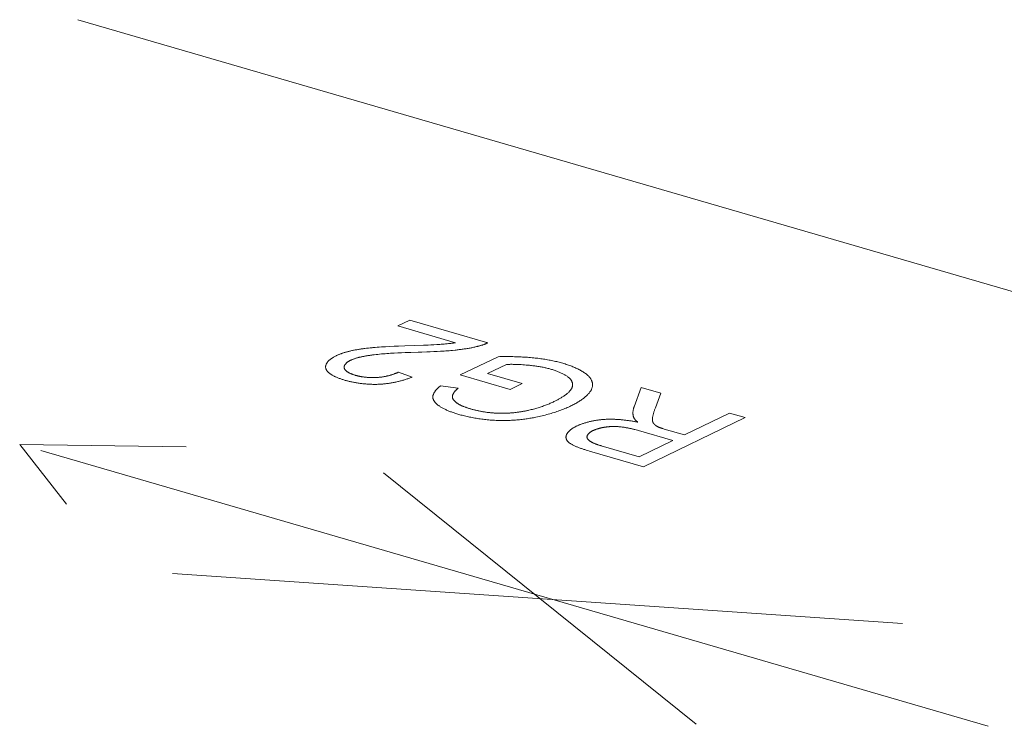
# Model space of a CAD drawing. Header units: millimetres. Extents: x 3925 to 5043, y -86 to 778.
# Tile 72 of 113: x 4735 to 4743, y 128 to 133. Entities that reach past the tile are written whole.
import ezdxf

# ---------------------------------------------------------------- set-up
doc = ezdxf.new("R2010")
doc.units = ezdxf.units.MM
doc.header["$LTSCALE"] = 46.255
doc.layers.add('H30K-TOP-COVDXF_CONTINUOUS_LINE', color=7, linetype='CONTINUOUS')

msp = doc.modelspace()

# ---------------------------------------------------------------- linework, layer by layer
at = {"layer": 'H30K-TOP-COVDXF_CONTINUOUS_LINE', "color": 7, "linetype": 'Continuous', "lineweight": 0}
for p, q in [((4747.1028, 129.7089), (4735.7614, 133.0076)), ((4738.1381, 130.735), (4738.2274, 130.7781)), ((4738.5675, 130.6101), (4738.1381, 130.735)), ((4738.2274, 130.7781), (4738.8063, 130.6097)), ((4738.0162, 130.5784), (4738.0476, 130.5804)), ((4738.0476, 130.5804), (4738.0791, 130.5822)), ((4738.0791, 130.5822), (4738.1106, 130.5838)), ((4738.1106, 130.5838), (4738.1421, 130.5852)), ((4738.1421, 130.5852), (4738.1894, 130.5871)), ((4738.1894, 130.5871), (4738.2634, 130.5897)), ((4738.2634, 130.5897), (4738.3293, 130.5918)), ((4738.3293, 130.5918), (4738.3622, 130.593)), ((4738.3622, 130.593), (4738.3842, 130.5939)), ((4738.3842, 130.5939), (4738.4061, 130.5949)), ((4738.4061, 130.5949), (4738.428, 130.5961)), ((4738.4717, 130.5991), (4738.4825, 130.5999)), ((4738.4825, 130.5999), (4738.4933, 130.6009)), ((4738.4933, 130.6009), (4738.5041, 130.6019)), ((4738.5041, 130.6019), (4738.5148, 130.6031)), ((4737.893, 130.5671), (4737.9064, 130.5687)), ((4737.9064, 130.5687), (4737.9199, 130.5701)), ((4737.9199, 130.5701), (4737.9333, 130.5715)), ((4738.1113, 130.533), (4738.084, 130.5314)), ((4738.1386, 130.5344), (4738.1113, 130.533)), ((4738.166, 130.5356), (4738.1386, 130.5344)), ((4738.1933, 130.5367), (4738.166, 130.5356)), ((4738.2344, 130.538), (4738.1933, 130.5367)), ((4738.3537, 130.5417), (4738.3154, 130.5405)), ((4738.3793, 130.5427), (4738.3537, 130.5417)), ((4738.4049, 130.5438), (4738.3793, 130.5427)), ((4738.4305, 130.545), (4738.4049, 130.5438)), ((4738.4561, 130.5465), (4738.4305, 130.545)), ((4738.4816, 130.5481), (4738.4561, 130.5465)), ((4738.6017, 130.371), (4738.8823, 130.5062)), ((4738.9452, 130.4488), (4738.8044, 130.381)), ((4739.0544, 130.4471), (4739.0424, 130.4478)), ((4739.0663, 130.4463), (4739.0544, 130.4471)), ((4739.0781, 130.4454), (4739.0663, 130.4463)), ((4739.0899, 130.4445), (4739.0781, 130.4454)), ((4739.1015, 130.4434), (4739.0899, 130.4445)), ((4738.1443, 130.3919), (4738.2451, 130.3551)), ((4738.9731, 130.2633), (4738.6017, 130.371)), ((4738.8044, 130.381), (4739.0618, 130.3061)), ((4738.4559, 130.2906), (4738.5852, 130.2722)), ((4739.0618, 130.3061), (4738.9731, 130.2633)), ((4739.8927, 130.1346), (4739.946, 130.2781)), ((4739.946, 130.2781), (4740.0918, 130.2357)), ((4740.0918, 130.2357), (4740.0504, 130.1262)), ((4740.266, 129.9255), (4740.6019, 130.0874)), ((4740.6019, 130.0874), (4740.7178, 130.0537)), ((4740.7178, 130.0537), (4739.9615, 129.6893)), ((4739.9077, 129.9626), (4739.8984, 129.9651)), ((4739.9168, 129.9601), (4739.9077, 129.9626)), ((4739.9259, 129.9575), (4739.9168, 129.9601)), ((4740.1793, 129.8838), (4739.9259, 129.9575)), ((4740.111, 129.9707), (4740.1162, 129.9691)), ((4740.1162, 129.9691), (4740.266, 129.9255)), ((4735.3303, 129.8545), (4736.5657, 129.8379)), ((4735.6786, 129.4105), (4735.3303, 129.8545)), ((4739.9291, 129.7632), (4740.1793, 129.8838)), ((4742.5217, 127.7628), (4735.4862, 129.8092)), ((4739.5494, 129.8092), (4739.5375, 129.8128)), ((4739.5613, 129.8057), (4739.5494, 129.8092)), ((4739.9615, 129.6893), (4739.5613, 129.8057)), ((4740.3523, 127.7794), (4738.0318, 129.6446)), ((4736.4645, 128.8963), (4741.8863, 128.5256))]:
    msp.add_line(p, q, dxfattribs=at)
for points in [[(4738.428, 130.5961), (4738.439, 130.5968), (4738.4499, 130.5975), (4738.4608, 130.5982), (4738.4717, 130.5991)], [(4738.5148, 130.6031), (4738.5201, 130.6037), (4738.5254, 130.6043), (4738.5308, 130.6049), (4738.5361, 130.6056), (4738.5413, 130.6063), (4738.5466, 130.607), (4738.5519, 130.6078), (4738.5571, 130.6085), (4738.5623, 130.6093), (4738.5675, 130.6101)], [(4738.7292, 130.5823), (4738.7225, 130.5807), (4738.7159, 130.5791), (4738.7091, 130.5776), (4738.7023, 130.5761), (4738.6954, 130.5746), (4738.6885, 130.5732), (4738.6815, 130.5719), (4738.6745, 130.5705), (4738.6674, 130.5692), (4738.6603, 130.568), (4738.6531, 130.5668), (4738.6459, 130.5656), (4738.6387, 130.5645), (4738.6314, 130.5634), (4738.6241, 130.5623), (4738.6168, 130.5613), (4738.6095, 130.5603), (4738.6021, 130.5594), (4738.5947, 130.5585), (4738.5873, 130.5576), (4738.5799, 130.5567), (4738.5725, 130.5559), (4738.5651, 130.5552)], [(4738.8063, 130.6097), (4738.8035, 130.6083), (4738.8006, 130.6069), (4738.7977, 130.6056), (4738.7948, 130.6042), (4738.7918, 130.6029), (4738.7887, 130.6016), (4738.7855, 130.6003), (4738.7824, 130.599), (4738.7791, 130.5977), (4738.7758, 130.5965), (4738.7725, 130.5953), (4738.7691, 130.5941), (4738.7657, 130.5929), (4738.7622, 130.5917), (4738.7587, 130.5906), (4738.7551, 130.5895), (4738.7515, 130.5884), (4738.7479, 130.5873), (4738.7442, 130.5862), (4738.7405, 130.5852), (4738.7368, 130.5842), (4738.733, 130.5832), (4738.7292, 130.5823)], [(4737.6031, 130.4195), (4737.6025, 130.4222), (4737.602, 130.4249), (4737.6018, 130.4276), (4737.6017, 130.4304), (4737.6019, 130.4331), (4737.6022, 130.4359), (4737.6026, 130.4387), (4737.6033, 130.4415), (4737.6041, 130.4443), (4737.6051, 130.4471), (4737.6062, 130.4499), (4737.6076, 130.4527), (4737.6091, 130.4555), (4737.6107, 130.4583), (4737.6125, 130.4611), (4737.6145, 130.4639), (4737.6166, 130.4667), (4737.6189, 130.4695), (4737.6213, 130.4723), (4737.6239, 130.475), (4737.6266, 130.4777), (4737.6295, 130.4804), (4737.6325, 130.4831), (4737.6356, 130.4858), (4737.6389, 130.4884), (4737.6423, 130.491), (4737.6459, 130.4936), (4737.6496, 130.4962), (4737.6534, 130.4987), (4737.6574, 130.5012), (4737.6615, 130.5036), (4737.6657, 130.506), (4737.67, 130.5083), (4737.6745, 130.5106), (4737.6791, 130.5129)], [(4737.6791, 130.5129), (4737.6829, 130.5147), (4737.6869, 130.5165), (4737.6909, 130.5183), (4737.695, 130.5201), (4737.6991, 130.5218), (4737.7034, 130.5235), (4737.7077, 130.5252), (4737.712, 130.5269), (4737.7165, 130.5285), (4737.721, 130.5301), (4737.7256, 130.5317), (4737.7302, 130.5332), (4737.7349, 130.5348), (4737.7397, 130.5363), (4737.7445, 130.5378), (4737.7494, 130.5392), (4737.7543, 130.5406), (4737.7592, 130.542), (4737.7642, 130.5434), (4737.7693, 130.5447), (4737.7744, 130.546), (4737.7795, 130.5473), (4737.7847, 130.5485), (4737.7899, 130.5497)], [(4737.9345, 130.5171), (4737.9295, 130.5163), (4737.9245, 130.5156), (4737.9196, 130.5149), (4737.9146, 130.5141), (4737.9096, 130.5133), (4737.9047, 130.5124), (4737.8997, 130.5116), (4737.8948, 130.5107), (4737.8899, 130.5098), (4737.885, 130.5089), (4737.8802, 130.5079), (4737.8754, 130.5069), (4737.8706, 130.5059), (4737.8659, 130.5049), (4737.8612, 130.5038), (4737.8565, 130.5027), (4737.8519, 130.5016), (4737.8474, 130.5004), (4737.8429, 130.4993), (4737.8385, 130.4981), (4737.8341, 130.4968), (4737.8298, 130.4956), (4737.8256, 130.4943), (4737.8214, 130.493), (4737.8173, 130.4916), (4737.8133, 130.4903), (4737.8094, 130.4889), (4737.8055, 130.4874), (4737.8017, 130.486), (4737.7981, 130.4845), (4737.7945, 130.4829), (4737.791, 130.4814), (4737.7876, 130.4798)], [(4737.7899, 130.5497), (4737.796, 130.5511), (4737.8022, 130.5524), (4737.8084, 130.5537), (4737.8147, 130.5549), (4737.821, 130.5561), (4737.8274, 130.5573), (4737.8338, 130.5584), (4737.8402, 130.5595), (4737.8467, 130.5606), (4737.8532, 130.5616), (4737.8598, 130.5626), (4737.8664, 130.5635), (4737.873, 130.5645), (4737.8797, 130.5654), (4737.8863, 130.5662), (4737.893, 130.5671)], [(4737.9333, 130.5715), (4737.9468, 130.5728), (4737.9536, 130.5734)], [(4737.9494, 130.5191), (4737.9445, 130.5184), (4737.9345, 130.5171)], [(4738.084, 130.5314), (4738.0704, 130.5305), (4738.0568, 130.5296), (4738.0433, 130.5285), (4738.0298, 130.5274), (4738.0163, 130.5263), (4738.0028, 130.525), (4737.9894, 130.5237), (4737.9761, 130.5222), (4737.9627, 130.5207), (4737.9494, 130.5191)], [(4737.9536, 130.5734), (4737.9692, 130.5748), (4737.9848, 130.5761), (4738.0005, 130.5773), (4738.0162, 130.5784)], [(4738.3154, 130.5405), (4738.289, 130.5397), (4738.2344, 130.538)], [(4738.5651, 130.5552), (4738.545, 130.5532), (4738.5324, 130.5521), (4738.5197, 130.551), (4738.507, 130.55), (4738.4943, 130.549), (4738.4816, 130.5481)], [(4738.8823, 130.5062), (4738.8945, 130.5065), (4738.9068, 130.5067), (4738.919, 130.5068), (4738.9313, 130.5069), (4738.9435, 130.507), (4738.9557, 130.507), (4738.968, 130.5069), (4738.9802, 130.5067), (4738.9924, 130.5065), (4739.0045, 130.5062), (4739.0166, 130.5059), (4739.0287, 130.5055), (4739.0408, 130.505), (4739.0528, 130.5045), (4739.0648, 130.5039), (4739.0767, 130.5032), (4739.0886, 130.5024), (4739.1004, 130.5016), (4739.1121, 130.5007), (4739.1238, 130.4998), (4739.1354, 130.4987), (4739.147, 130.4976)], [(4737.7876, 130.4798), (4737.7848, 130.4784), (4737.782, 130.477), (4737.7793, 130.4755), (4737.7767, 130.474), (4737.7741, 130.4725), (4737.7717, 130.4709), (4737.7693, 130.4694), (4737.767, 130.4678), (4737.7648, 130.4662), (4737.7626, 130.4646), (4737.7606, 130.4629), (4737.7586, 130.4613), (4737.7568, 130.4596), (4737.755, 130.4579), (4737.7533, 130.4562), (4737.7517, 130.4545), (4737.7502, 130.4528), (4737.7488, 130.451), (4737.7474, 130.4493), (4737.7462, 130.4476), (4737.7451, 130.4458), (4737.744, 130.4441), (4737.7431, 130.4423), (4737.7423, 130.4406), (4737.7416, 130.4388), (4737.7409, 130.4371), (4737.7404, 130.4353), (4737.74, 130.4336), (4737.7397, 130.4318), (4737.7395, 130.4301), (4737.7394, 130.4284), (4737.7394, 130.4267), (4737.7396, 130.425), (4737.7398, 130.4233), (4737.7401, 130.4216)], [(4739.0424, 130.4478), (4739.0364, 130.4482), (4739.0304, 130.4484), (4739.0244, 130.4487), (4739.0183, 130.4489), (4739.0123, 130.4491), (4739.0062, 130.4493), (4739.0001, 130.4494), (4738.9941, 130.4495), (4738.988, 130.4496), (4738.9819, 130.4496), (4738.9758, 130.4496), (4738.9697, 130.4495), (4738.9635, 130.4494), (4738.9574, 130.4493), (4738.9513, 130.4491), (4738.9452, 130.4488)], [(4739.2792, 130.4123), (4739.2726, 130.4142), (4739.266, 130.416), (4739.2592, 130.4178), (4739.2523, 130.4195), (4739.2454, 130.4212), (4739.2383, 130.4228), (4739.2311, 130.4244), (4739.2239, 130.4259), (4739.2166, 130.4274), (4739.2092, 130.4289), (4739.2017, 130.4302), (4739.1942, 130.4316), (4739.1866, 130.4329), (4739.1789, 130.4341), (4739.1711, 130.4353), (4739.1633, 130.4364), (4739.1555, 130.4375), (4739.1476, 130.4386), (4739.1396, 130.4395), (4739.1316, 130.4405), (4739.1236, 130.4413), (4739.1155, 130.4422), (4739.1015, 130.4434)], [(4739.147, 130.4976), (4739.1576, 130.4965), (4739.1683, 130.4953), (4739.1788, 130.4941), (4739.1893, 130.4927), (4739.1997, 130.4913), (4739.2101, 130.4899), (4739.2204, 130.4883), (4739.2306, 130.4867), (4739.2407, 130.4851), (4739.2507, 130.4833), (4739.2607, 130.4815), (4739.2705, 130.4797), (4739.2803, 130.4778), (4739.2899, 130.4758), (4739.2995, 130.4737), (4739.3089, 130.4716), (4739.3182, 130.4694), (4739.3274, 130.4672), (4739.3365, 130.4649), (4739.3455, 130.4625), (4739.3543, 130.4601), (4739.363, 130.4576)], [(4739.363, 130.4576), (4739.3718, 130.455), (4739.3806, 130.4523), (4739.3892, 130.4495), (4739.3978, 130.4467), (4739.4062, 130.4438), (4739.4144, 130.4409), (4739.4225, 130.4379), (4739.4305, 130.4348), (4739.4384, 130.4317), (4739.4461, 130.4285), (4739.4536, 130.4252), (4739.461, 130.4219), (4739.4682, 130.4186), (4739.4753, 130.4152), (4739.4822, 130.4117), (4739.4889, 130.4082), (4739.4954, 130.4046), (4739.5018, 130.401), (4739.5079, 130.3974), (4739.5139, 130.3937), (4739.5196, 130.3899), (4739.5252, 130.3861), (4739.5305, 130.3823), (4739.5357, 130.3784), (4739.5406, 130.3745), (4739.5452, 130.3705), (4739.5497, 130.3665)], [(4737.7421, 130.3324), (4737.7364, 130.3341), (4737.7308, 130.3358), (4737.7252, 130.3376), (4737.7197, 130.3394), (4737.7143, 130.3413), (4737.7089, 130.3432), (4737.7036, 130.3452), (4737.6984, 130.3472), (4737.6932, 130.3492), (4737.6882, 130.3513), (4737.6832, 130.3534), (4737.6784, 130.3556), (4737.6736, 130.3578), (4737.669, 130.36), (4737.6645, 130.3623), (4737.6601, 130.3646), (4737.6558, 130.3669), (4737.6516, 130.3693), (4737.6476, 130.3717), (4737.6437, 130.3741), (4737.6399, 130.3766), (4737.6363, 130.3791), (4737.6329, 130.3816), (4737.6296, 130.3842), (4737.6265, 130.3867), (4737.6235, 130.3894), (4737.6207, 130.392), (4737.6181, 130.3946), (4737.6156, 130.3973), (4737.6134, 130.4), (4737.6113, 130.4027), (4737.6094, 130.4055), (4737.6077, 130.4083), (4737.6062, 130.411), (4737.605, 130.4138), (4737.6039, 130.4167), (4737.6031, 130.4195)], [(4737.7401, 130.4216), (4737.7406, 130.4199), (4737.7413, 130.4181), (4737.742, 130.4164), (4737.7429, 130.4147), (4737.7439, 130.4129), (4737.745, 130.4112), (4737.7462, 130.4095), (4737.7476, 130.4079), (4737.749, 130.4062), (4737.7506, 130.4045), (4737.7523, 130.4029), (4737.7541, 130.4013), (4737.7559, 130.3997), (4737.7579, 130.3981), (4737.76, 130.3965), (4737.7622, 130.3949), (4737.7644, 130.3934), (4737.7668, 130.3919), (4737.7692, 130.3904), (4737.7718, 130.3889), (4737.7744, 130.3874), (4737.777, 130.386), (4737.7798, 130.3846), (4737.7826, 130.3832), (4737.7855, 130.3819), (4737.7885, 130.3805), (4737.7915, 130.3792), (4737.7946, 130.3779), (4737.7978, 130.3767), (4737.801, 130.3754), (4737.8043, 130.3742), (4737.8076, 130.3731), (4737.811, 130.3719), (4737.8144, 130.3708), (4737.8179, 130.3698), (4737.8214, 130.3687)], [(4737.8214, 130.3687), (4737.825, 130.3677), (4737.8287, 130.3667), (4737.8325, 130.3657), (4737.8363, 130.3647), (4737.8402, 130.3638), (4737.8442, 130.3629), (4737.8482, 130.362), (4737.8523, 130.3611), (4737.8565, 130.3603), (4737.8607, 130.3595), (4737.8649, 130.3587), (4737.8693, 130.358), (4737.8736, 130.3573), (4737.878, 130.3566), (4737.8825, 130.356), (4737.887, 130.3554), (4737.8915, 130.3548), (4737.896, 130.3543), (4737.9006, 130.3538), (4737.9053, 130.3533), (4737.9099, 130.3529), (4737.9146, 130.3525), (4737.9193, 130.3522), (4737.924, 130.3519), (4737.9287, 130.3516), (4737.9334, 130.3514), (4737.9382, 130.3512), (4737.943, 130.3511), (4737.9477, 130.351), (4737.9525, 130.3509), (4737.9573, 130.3509), (4737.9621, 130.351), (4737.9668, 130.3511), (4737.9716, 130.3512), (4737.9764, 130.3514), (4737.9811, 130.3517), (4737.9858, 130.352)], [(4737.9858, 130.352), (4737.9906, 130.3523), (4737.9953, 130.3527), (4738.0001, 130.3532), (4738.0048, 130.3537), (4738.0095, 130.3542), (4738.0142, 130.3548), (4738.0189, 130.3555), (4738.0235, 130.3561), (4738.0281, 130.3569), (4738.0327, 130.3577), (4738.0373, 130.3585), (4738.0419, 130.3593), (4738.0464, 130.3602), (4738.0509, 130.3612), (4738.0553, 130.3621), (4738.0597, 130.3631), (4738.0641, 130.3642), (4738.0685, 130.3653), (4738.0728, 130.3664), (4738.077, 130.3675), (4738.0812, 130.3687), (4738.0854, 130.3699), (4738.0895, 130.3711), (4738.0936, 130.3723), (4738.0976, 130.3736), (4738.1016, 130.3749), (4738.1055, 130.3762), (4738.1093, 130.3776), (4738.1131, 130.3789), (4738.1169, 130.3803), (4738.1205, 130.3817), (4738.1241, 130.3831), (4738.1277, 130.3846), (4738.1312, 130.386), (4738.1346, 130.3875), (4738.1379, 130.3889), (4738.1412, 130.3904), (4738.1443, 130.3919)], [(4739.4098, 130.3487), (4739.4063, 130.3517), (4739.4026, 130.3547), (4739.3988, 130.3576), (4739.3948, 130.3605), (4739.3906, 130.3634), (4739.3863, 130.3662), (4739.3819, 130.369), (4739.3773, 130.3718), (4739.3725, 130.3745), (4739.3676, 130.3772), (4739.3626, 130.3799), (4739.3574, 130.3825), (4739.3521, 130.385), (4739.3467, 130.3876), (4739.3411, 130.3901), (4739.3355, 130.3925), (4739.3297, 130.3949), (4739.3237, 130.3973), (4739.3177, 130.3996), (4739.3115, 130.4018), (4739.3053, 130.404), (4739.2989, 130.4062), (4739.2924, 130.4083), (4739.2859, 130.4103), (4739.2792, 130.4123)], [(4739.5497, 130.3665), (4739.5532, 130.3631), (4739.5566, 130.3596), (4739.5598, 130.3561), (4739.5628, 130.3526), (4739.5655, 130.349), (4739.5681, 130.3454), (4739.5705, 130.3417), (4739.5727, 130.3381), (4739.5748, 130.3343), (4739.5766, 130.3306), (4739.5782, 130.3268), (4739.5796, 130.3231), (4739.5809, 130.3192), (4739.5819, 130.3154), (4739.5827, 130.3116), (4739.5834, 130.3077), (4739.5838, 130.3039), (4739.584, 130.3), (4739.584, 130.2961), (4739.5839, 130.2922), (4739.5835, 130.2883), (4739.5829, 130.2845), (4739.5821, 130.2806), (4739.5811, 130.2767), (4739.5799, 130.2728), (4739.5785, 130.269), (4739.5769, 130.2651), (4739.5751, 130.2613), (4739.5731, 130.2575), (4739.5708, 130.2537)], [(4737.997, 130.3015), (4737.9895, 130.3012), (4737.982, 130.301), (4737.9745, 130.3009), (4737.9671, 130.3009), (4737.9596, 130.3009), (4737.9522, 130.301), (4737.9447, 130.3012), (4737.9373, 130.3015), (4737.9299, 130.3018), (4737.9226, 130.3022), (4737.9152, 130.3026), (4737.9079, 130.3031), (4737.9006, 130.3037), (4737.8933, 130.3043), (4737.8861, 130.305), (4737.8789, 130.3058), (4737.8718, 130.3066), (4737.8647, 130.3075), (4737.8576, 130.3084), (4737.8506, 130.3093), (4737.8437, 130.3104), (4737.8368, 130.3114), (4737.83, 130.3126), (4737.8232, 130.3137), (4737.8165, 130.3149), (4737.8099, 130.3162), (4737.8033, 130.3175), (4737.7968, 130.3188), (4737.7904, 130.3202), (4737.784, 130.3216), (4737.7778, 130.3231), (4737.7716, 130.3245), (4737.7655, 130.326), (4737.7595, 130.3276), (4737.7536, 130.3292), (4737.7478, 130.3308), (4737.7421, 130.3324)], [(4738.2451, 130.3551), (4738.2399, 130.353), (4738.2346, 130.3509), (4738.2291, 130.3488), (4738.2236, 130.3468), (4738.218, 130.3447), (4738.2122, 130.3427), (4738.2064, 130.3408), (4738.2005, 130.3388), (4738.1945, 130.3369), (4738.1885, 130.335), (4738.1823, 130.3332), (4738.1761, 130.3313), (4738.1698, 130.3295), (4738.1634, 130.3278), (4738.157, 130.3261), (4738.1505, 130.3244), (4738.1439, 130.3228), (4738.1373, 130.3212), (4738.1306, 130.3197), (4738.1239, 130.3182), (4738.1171, 130.3168), (4738.1103, 130.3154), (4738.1034, 130.314), (4738.0965, 130.3128), (4738.0896, 130.3115), (4738.0826, 130.3104), (4738.0755, 130.3093), (4738.0685, 130.3082), (4738.0614, 130.3072), (4738.0543, 130.3063), (4738.0472, 130.3055), (4738.04, 130.3047), (4738.0329, 130.304), (4738.0257, 130.3033), (4738.0185, 130.3028), (4738.0113, 130.3023), (4738.0042, 130.3018), (4737.997, 130.3015)], [(4738.3983, 130.2117), (4738.3987, 130.2145), (4738.3992, 130.2174), (4738.3999, 130.2203), (4738.4008, 130.2231), (4738.4018, 130.226), (4738.4029, 130.2289), (4738.4042, 130.2317), (4738.4056, 130.2346), (4738.4071, 130.2375), (4738.4087, 130.2403), (4738.4105, 130.2432), (4738.4124, 130.2461), (4738.4144, 130.2489), (4738.4165, 130.2518), (4738.4188, 130.2546), (4738.4211, 130.2574), (4738.4235, 130.2602), (4738.4261, 130.2631), (4738.4287, 130.2659), (4738.4314, 130.2687), (4738.4342, 130.2715), (4738.4371, 130.2742), (4738.44, 130.277), (4738.4431, 130.2797), (4738.4462, 130.2825), (4738.4494, 130.2852), (4738.4526, 130.2879), (4738.4559, 130.2906)], [(4739.4262, 130.2659), (4739.4278, 130.2686), (4739.4293, 130.2713), (4739.4306, 130.274), (4739.4318, 130.2768), (4739.4328, 130.2795), (4739.4337, 130.2823), (4739.4345, 130.285), (4739.4351, 130.2878), (4739.4355, 130.2906), (4739.4359, 130.2933), (4739.4361, 130.2961), (4739.4361, 130.2989), (4739.436, 130.3016), (4739.4358, 130.3044), (4739.4354, 130.3071), (4739.4349, 130.3099), (4739.4342, 130.3126), (4739.4334, 130.3153), (4739.4324, 130.318), (4739.4313, 130.3207), (4739.4301, 130.3234), (4739.4287, 130.326), (4739.4272, 130.3287), (4739.4255, 130.3313), (4739.4237, 130.3338), (4739.4218, 130.3364), (4739.4197, 130.3389), (4739.4174, 130.3414), (4739.415, 130.3439), (4739.4125, 130.3463), (4739.4098, 130.3487)], [(4738.5852, 130.2722), (4738.5829, 130.2702), (4738.5807, 130.2681), (4738.5785, 130.2661), (4738.5764, 130.2641), (4738.5743, 130.2621), (4738.5722, 130.26), (4738.5702, 130.258), (4738.5682, 130.2559), (4738.5663, 130.2539), (4738.5644, 130.2518), (4738.5626, 130.2497), (4738.5608, 130.2477), (4738.5591, 130.2456), (4738.5575, 130.2435), (4738.5559, 130.2414), (4738.5544, 130.2393), (4738.553, 130.2372), (4738.5517, 130.2351), (4738.5504, 130.2331), (4738.5493, 130.231), (4738.5482, 130.2289), (4738.5472, 130.2267), (4738.5463, 130.2246), (4738.5455, 130.2225), (4738.5448, 130.2204), (4738.5443, 130.2183), (4738.5438, 130.2162), (4738.5434, 130.2141)], [(4739.2972, 130.1726), (4739.303, 130.1754), (4739.3087, 130.1782), (4739.3143, 130.1811), (4739.3198, 130.1839), (4739.3253, 130.1868), (4739.3307, 130.1898), (4739.3361, 130.1927), (4739.3413, 130.1957), (4739.3465, 130.1987), (4739.3516, 130.2017), (4739.3565, 130.2047), (4739.3614, 130.2078), (4739.3662, 130.2109), (4739.3708, 130.214), (4739.3754, 130.2171), (4739.3798, 130.2202), (4739.3841, 130.2234), (4739.3882, 130.2266), (4739.3923, 130.2298), (4739.3962, 130.233), (4739.3999, 130.2362), (4739.4035, 130.2395), (4739.4069, 130.2427), (4739.4102, 130.246), (4739.4133, 130.2493), (4739.4162, 130.2526), (4739.419, 130.2559), (4739.4216, 130.2592), (4739.424, 130.2626), (4739.4262, 130.2659)], [(4739.5708, 130.2537), (4739.5679, 130.2492), (4739.5648, 130.2448), (4739.5615, 130.2403), (4739.5579, 130.2359), (4739.5541, 130.2315), (4739.5501, 130.2271), (4739.5459, 130.2227), (4739.5415, 130.2183), (4739.5368, 130.214), (4739.532, 130.2096), (4739.5269, 130.2053), (4739.5217, 130.2011), (4739.5163, 130.1968), (4739.5107, 130.1926), (4739.5049, 130.1884), (4739.4989, 130.1842), (4739.4928, 130.1801), (4739.4865, 130.176), (4739.48, 130.1719), (4739.4734, 130.1679), (4739.4666, 130.1639), (4739.4597, 130.1599), (4739.4527, 130.156), (4739.4454, 130.1522), (4739.4381, 130.1484), (4739.4306, 130.1446), (4739.423, 130.1409)], [(4738.4448, 130.141), (4738.4417, 130.1432), (4738.4387, 130.1454), (4738.4358, 130.1476), (4738.433, 130.1498), (4738.4303, 130.1521), (4738.4276, 130.1544), (4738.4251, 130.1568), (4738.4227, 130.1591), (4738.4203, 130.1615), (4738.4181, 130.1639), (4738.4159, 130.1663), (4738.4139, 130.1687), (4738.412, 130.1711), (4738.4101, 130.1736), (4738.4084, 130.176), (4738.4069, 130.1785), (4738.4054, 130.181), (4738.4041, 130.1835), (4738.4029, 130.1861), (4738.4018, 130.1886), (4738.4008, 130.1911), (4738.4, 130.1937), (4738.3993, 130.1962), (4738.3988, 130.1988), (4738.3984, 130.2014), (4738.3981, 130.2039), (4738.398, 130.2065), (4738.3981, 130.2091), (4738.3983, 130.2117)], [(4738.5434, 130.2141), (4738.5432, 130.2124), (4738.5431, 130.2106), (4738.5431, 130.2089), (4738.5431, 130.2071), (4738.5433, 130.2054), (4738.5436, 130.2036), (4738.544, 130.2019), (4738.5444, 130.2002), (4738.545, 130.1984), (4738.5457, 130.1967), (4738.5464, 130.195), (4738.5472, 130.1933), (4738.5481, 130.1916), (4738.5491, 130.1899), (4738.5502, 130.1882), (4738.5513, 130.1865), (4738.5525, 130.1849), (4738.5538, 130.1832), (4738.5552, 130.1816), (4738.5566, 130.1799), (4738.5581, 130.1783), (4738.5596, 130.1767), (4738.5612, 130.1751), (4738.5629, 130.1735), (4738.5647, 130.1719), (4738.5664, 130.1704), (4738.5683, 130.1688), (4738.5702, 130.1673), (4738.5721, 130.1658), (4738.5741, 130.1643)], [(4738.5741, 130.1643), (4738.5771, 130.1622), (4738.5801, 130.1601), (4738.5833, 130.1581), (4738.5865, 130.156), (4738.5899, 130.154), (4738.5933, 130.1521), (4738.5969, 130.1501), (4738.6006, 130.1482), (4738.6043, 130.1463), (4738.6082, 130.1444), (4738.6121, 130.1426), (4738.6161, 130.1407), (4738.6202, 130.1389), (4738.6244, 130.1372), (4738.6286, 130.1354), (4738.633, 130.1337), (4738.6374, 130.1321), (4738.6419, 130.1304), (4738.6464, 130.1288), (4738.651, 130.1272), (4738.6557, 130.1256), (4738.6604, 130.1241), (4738.6652, 130.1226), (4738.67, 130.1211), (4738.6749, 130.1197)], [(4739.1116, 130.109), (4739.1203, 130.1111), (4739.129, 130.1132), (4739.1377, 130.1154), (4739.1462, 130.1177), (4739.1547, 130.12), (4739.1631, 130.1224), (4739.1714, 130.1248), (4739.1796, 130.1273), (4739.1877, 130.1298), (4739.1957, 130.1323), (4739.2036, 130.135), (4739.2115, 130.1376), (4739.2192, 130.1403), (4739.2269, 130.1431), (4739.2344, 130.1459), (4739.2418, 130.1487), (4739.2491, 130.1516), (4739.2564, 130.1545), (4739.2635, 130.1574), (4739.2705, 130.1604), (4739.2773, 130.1634), (4739.2841, 130.1665), (4739.2907, 130.1695), (4739.2972, 130.1726)], [(4738.5899, 130.0783), (4738.583, 130.0803), (4738.5761, 130.0824), (4738.5693, 130.0845), (4738.5625, 130.0867), (4738.5559, 130.0889), (4738.5493, 130.0911), (4738.5428, 130.0934), (4738.5364, 130.0958), (4738.5301, 130.0981), (4738.5238, 130.1005), (4738.5177, 130.103), (4738.5117, 130.1054), (4738.5058, 130.108), (4738.5, 130.1105), (4738.4943, 130.1131), (4738.4888, 130.1157), (4738.4833, 130.1184), (4738.478, 130.1211), (4738.4728, 130.1238), (4738.4678, 130.1266), (4738.4629, 130.1294), (4738.4581, 130.1322), (4738.4535, 130.1351), (4738.4491, 130.138), (4738.4448, 130.141)], [(4738.8674, 130.0334), (4738.8565, 130.0339), (4738.8456, 130.0346), (4738.8348, 130.0353), (4738.8241, 130.0362), (4738.8134, 130.0371), (4738.8027, 130.0381), (4738.7921, 130.0392), (4738.7816, 130.0403), (4738.7712, 130.0416), (4738.7608, 130.0429), (4738.7505, 130.0443), (4738.7403, 130.0458), (4738.7301, 130.0473), (4738.7201, 130.049), (4738.7101, 130.0507), (4738.7002, 130.0524), (4738.6904, 130.0543), (4738.6807, 130.0562), (4738.6711, 130.0581), (4738.6617, 130.0601), (4738.6523, 130.0622), (4738.643, 130.0643), (4738.6339, 130.0665), (4738.6248, 130.0688), (4738.6159, 130.0711), (4738.6071, 130.0734), (4738.5984, 130.0758), (4738.5899, 130.0783)], [(4738.6749, 130.1197), (4738.6801, 130.1182), (4738.6854, 130.1167), (4738.6907, 130.1152), (4738.696, 130.1138), (4738.7014, 130.1124), (4738.7069, 130.111), (4738.7124, 130.1097), (4738.718, 130.1083), (4738.7236, 130.107), (4738.7293, 130.1058), (4738.735, 130.1045), (4738.7408, 130.1033), (4738.7466, 130.1021), (4738.7525, 130.101), (4738.7584, 130.0999), (4738.7644, 130.0988), (4738.7704, 130.0978), (4738.7765, 130.0968), (4738.7826, 130.0958), (4738.7887, 130.0949), (4738.7949, 130.094), (4738.8012, 130.0932), (4738.8075, 130.0924), (4738.8138, 130.0917), (4738.8202, 130.091), (4738.8266, 130.0904), (4738.8331, 130.0898)], [(4738.8331, 130.0898), (4738.8384, 130.0894), (4738.8437, 130.089), (4738.849, 130.0886), (4738.8544, 130.0882), (4738.8598, 130.0879), (4738.8652, 130.0876), (4738.8707, 130.0873), (4738.8761, 130.0871), (4738.8816, 130.0868), (4738.8871, 130.0867), (4738.8927, 130.0865), (4738.8982, 130.0864), (4738.9037, 130.0863), (4738.9093, 130.0863), (4738.9149, 130.0862), (4738.9204, 130.0863), (4738.926, 130.0863), (4738.9316, 130.0864), (4738.9372, 130.0865), (4738.9428, 130.0867), (4738.9483, 130.0869), (4738.9539, 130.0872), (4738.9594, 130.0875), (4738.965, 130.0878), (4738.9705, 130.0881), (4738.976, 130.0886), (4738.9815, 130.089)], [(4738.9815, 130.089), (4738.9877, 130.0896), (4738.9938, 130.0902), (4738.9999, 130.0908), (4739.006, 130.0914), (4739.0121, 130.0921), (4739.0181, 130.0929), (4739.0242, 130.0936), (4739.0302, 130.0944), (4739.0362, 130.0952), (4739.0422, 130.0961), (4739.0482, 130.097), (4739.0541, 130.0979), (4739.06, 130.0989), (4739.0659, 130.0999), (4739.0718, 130.1009), (4739.0776, 130.102), (4739.0833, 130.1031), (4739.0891, 130.1042), (4739.0948, 130.1053), (4739.1004, 130.1065), (4739.106, 130.1078), (4739.1116, 130.109)], [(4739.423, 130.1409), (4739.4145, 130.1368), (4739.4057, 130.1328), (4739.3968, 130.1288), (4739.3877, 130.1249), (4739.3785, 130.1211), (4739.369, 130.1173), (4739.3594, 130.1135), (4739.3496, 130.1098), (4739.3397, 130.1061), (4739.3296, 130.1026), (4739.3194, 130.099), (4739.3091, 130.0956), (4739.2985, 130.0922), (4739.2879, 130.0888), (4739.2771, 130.0856), (4739.2662, 130.0824), (4739.2552, 130.0793), (4739.2441, 130.0762), (4739.2328, 130.0732), (4739.2215, 130.0703), (4739.21, 130.0675), (4739.1985, 130.0648), (4739.1868, 130.0622), (4739.1751, 130.0596), (4739.1633, 130.0571)], [(4739.8881, 130.0581), (4739.8871, 130.0617), (4739.8863, 130.0653), (4739.8855, 130.0689), (4739.8849, 130.0725), (4739.8845, 130.0761), (4739.8841, 130.0798), (4739.8839, 130.0834), (4739.8838, 130.087), (4739.8839, 130.0907), (4739.884, 130.0943), (4739.8843, 130.098), (4739.8847, 130.1017), (4739.8852, 130.1053), (4739.8858, 130.109), (4739.8865, 130.1127), (4739.8873, 130.1163), (4739.8882, 130.12), (4739.8892, 130.1237), (4739.8903, 130.1273), (4739.8914, 130.131), (4739.8927, 130.1346)], [(4740.0504, 130.1262), (4740.0486, 130.1213), (4740.0468, 130.1163), (4740.0451, 130.1113), (4740.0434, 130.1064), (4740.0417, 130.1014), (4740.0401, 130.0964), (4740.0386, 130.0914), (4740.0371, 130.0865), (4740.0357, 130.0815), (4740.0344, 130.0765), (4740.0332, 130.0716), (4740.0322, 130.0666), (4740.0312, 130.0616), (4740.0303, 130.0567), (4740.0296, 130.0517)], [(4739.1633, 130.0571), (4739.1544, 130.0554), (4739.1454, 130.0536), (4739.1364, 130.052), (4739.1272, 130.0504), (4739.118, 130.0488), (4739.1087, 130.0474), (4739.0993, 130.0459), (4739.0899, 130.0446), (4739.0804, 130.0433), (4739.0708, 130.0421), (4739.0612, 130.0409), (4739.0515, 130.0399), (4739.0418, 130.0388), (4739.0321, 130.0379), (4739.0224, 130.037), (4739.0126, 130.0362), (4739.0028, 130.0355), (4738.993, 130.0348), (4738.9832, 130.0342), (4738.9734, 130.0337), (4738.9636, 130.0333), (4738.9538, 130.0329), (4738.9441, 130.0326), (4738.9344, 130.0324), (4738.9247, 130.0323), (4738.915, 130.0323), (4738.9054, 130.0323), (4738.8958, 130.0325), (4738.8863, 130.0327), (4738.8768, 130.033), (4738.8674, 130.0334)], [(4739.4678, 129.9922), (4739.4721, 129.9943), (4739.4766, 129.9963), (4739.4812, 129.9983), (4739.4859, 130.0003), (4739.4907, 130.0022), (4739.4957, 130.0041), (4739.5007, 130.006), (4739.5059, 130.0079), (4739.5112, 130.0097), (4739.5165, 130.0114), (4739.522, 130.0132), (4739.5275, 130.0149), (4739.5331, 130.0165), (4739.5388, 130.0182), (4739.5446, 130.0197), (4739.5504, 130.0213), (4739.5564, 130.0228), (4739.5624, 130.0242), (4739.5684, 130.0256), (4739.5745, 130.027), (4739.5807, 130.0283), (4739.5869, 130.0295), (4739.5932, 130.0307), (4739.5995, 130.0319), (4739.6058, 130.0329), (4739.6122, 130.034), (4739.6186, 130.035), (4739.625, 130.0359), (4739.6315, 130.0367), (4739.6379, 130.0375), (4739.6444, 130.0383), (4739.6509, 130.0389), (4739.6574, 130.0395), (4739.6639, 130.0401)], [(4739.6639, 130.0401), (4739.671, 130.0406), (4739.678, 130.041), (4739.6851, 130.0414), (4739.6921, 130.0417), (4739.6992, 130.0419), (4739.7063, 130.0421), (4739.7133, 130.0422), (4739.7204, 130.0422), (4739.7275, 130.0421), (4739.7345, 130.042), (4739.7416, 130.0418), (4739.7486, 130.0416), (4739.7556, 130.0413), (4739.7627, 130.041), (4739.7696, 130.0406), (4739.7766, 130.0401), (4739.7836, 130.0396), (4739.7905, 130.039), (4739.7974, 130.0384), (4739.8043, 130.0378), (4739.8111, 130.0371), (4739.8179, 130.0363), (4739.8247, 130.0355), (4739.8314, 130.0347), (4739.8381, 130.0338), (4739.8447, 130.0329), (4739.8513, 130.032), (4739.8579, 130.031), (4739.8644, 130.03), (4739.8709, 130.029), (4739.8773, 130.0279), (4739.8836, 130.0268), (4739.8899, 130.0257), (4739.8961, 130.0245), (4739.9023, 130.0233), (4739.9084, 130.0222), (4739.9144, 130.0209), (4739.9204, 130.0197)], [(4739.9204, 130.0197), (4739.9187, 130.0212), (4739.9169, 130.0226), (4739.9153, 130.0241), (4739.9136, 130.0256), (4739.9119, 130.0271), (4739.9103, 130.0286), (4739.9087, 130.0301), (4739.9072, 130.0316), (4739.9056, 130.0331), (4739.9041, 130.0346), (4739.9027, 130.0361), (4739.9013, 130.0376), (4739.8999, 130.0392), (4739.8986, 130.0407), (4739.8973, 130.0423), (4739.8961, 130.0438), (4739.8949, 130.0454), (4739.8938, 130.0469), (4739.8928, 130.0485), (4739.8919, 130.0501), (4739.891, 130.0517), (4739.8901, 130.0533), (4739.8894, 130.0549), (4739.8887, 130.0565), (4739.8881, 130.0581)], [(4740.0296, 130.0517), (4740.0294, 130.0502), (4740.0293, 130.0487), (4740.0291, 130.0472), (4740.029, 130.0457), (4740.0289, 130.0441), (4740.0289, 130.0426), (4740.0288, 130.0411), (4740.0288, 130.0396), (4740.0288, 130.0381), (4740.0288, 130.0366), (4740.0289, 130.0351), (4740.029, 130.0336), (4740.0292, 130.0321), (4740.0294, 130.0306), (4740.0296, 130.0291), (4740.0299, 130.0276), (4740.0303, 130.0261), (4740.0307, 130.0246), (4740.0311, 130.0231), (4740.0316, 130.0217), (4740.0322, 130.0202), (4740.0328, 130.0188), (4740.0335, 130.0173), (4740.0343, 130.0159), (4740.0351, 130.0145), (4740.0361, 130.013), (4740.037, 130.0116), (4740.0381, 130.0102)], [(4740.0381, 130.0102), (4740.0391, 130.009), (4740.0401, 130.0079), (4740.0411, 130.0067), (4740.0422, 130.0055), (4740.0433, 130.0044), (4740.0445, 130.0032), (4740.0457, 130.0021), (4740.0469, 130.0009), (4740.0482, 129.9998), (4740.0496, 129.9987), (4740.0509, 129.9976), (4740.0524, 129.9965), (4740.0538, 129.9954), (4740.0553, 129.9943), (4740.0569, 129.9932), (4740.0585, 129.9922), (4740.0601, 129.9911), (4740.0618, 129.9901), (4740.0635, 129.9891), (4740.0653, 129.988), (4740.0671, 129.987), (4740.0689, 129.9861), (4740.0708, 129.9851)], [(4739.4156, 129.8637), (4739.4132, 129.8654), (4739.4108, 129.8672), (4739.4086, 129.8689), (4739.4065, 129.8707), (4739.4045, 129.8726), (4739.4027, 129.8744), (4739.4009, 129.8763), (4739.3992, 129.8781), (4739.3976, 129.8801), (4739.3962, 129.882), (4739.3948, 129.8839), (4739.3936, 129.8859), (4739.3924, 129.8879), (4739.3914, 129.8899), (4739.3904, 129.8919), (4739.3896, 129.8939), (4739.3889, 129.8959), (4739.3882, 129.8979), (4739.3877, 129.9), (4739.3873, 129.902), (4739.387, 129.9041), (4739.3868, 129.9062), (4739.3867, 129.9082), (4739.3867, 129.9103), (4739.3868, 129.9124), (4739.387, 129.9144), (4739.3873, 129.9165), (4739.3877, 129.9186), (4739.3882, 129.9206), (4739.3888, 129.9227), (4739.3895, 129.9247), (4739.3903, 129.9267)], [(4739.3903, 129.9267), (4739.3914, 129.9292), (4739.3927, 129.9317), (4739.3941, 129.9342), (4739.3956, 129.9367), (4739.3973, 129.9391), (4739.3991, 129.9416), (4739.401, 129.9441), (4739.403, 129.9465), (4739.4052, 129.949), (4739.4075, 129.9514), (4739.4099, 129.9538), (4739.4125, 129.9563), (4739.4151, 129.9587), (4739.4179, 129.961), (4739.4208, 129.9634), (4739.4238, 129.9658), (4739.4269, 129.9681), (4739.4301, 129.9704), (4739.4335, 129.9727), (4739.4369, 129.975), (4739.4404, 129.9773), (4739.4441, 129.9795), (4739.4478, 129.9817), (4739.4516, 129.9839), (4739.4555, 129.986), (4739.4595, 129.9881), (4739.4636, 129.9902), (4739.4678, 129.9922)], [(4739.5873, 129.9575), (4739.5847, 129.9562), (4739.5821, 129.9548), (4739.5796, 129.9535), (4739.5772, 129.9521), (4739.5748, 129.9507), (4739.5725, 129.9493), (4739.5703, 129.9478), (4739.5682, 129.9463), (4739.5661, 129.9449), (4739.5641, 129.9433), (4739.5622, 129.9418), (4739.5604, 129.9403), (4739.5587, 129.9387), (4739.557, 129.9372), (4739.5555, 129.9356), (4739.554, 129.934), (4739.5526, 129.9324), (4739.5513, 129.9308), (4739.55, 129.9292), (4739.5489, 129.9276), (4739.5479, 129.9259), (4739.5469, 129.9243), (4739.5461, 129.9227), (4739.5453, 129.921), (4739.5447, 129.9194), (4739.5441, 129.9178), (4739.5436, 129.9162), (4739.5433, 129.9146), (4739.543, 129.9129), (4739.5428, 129.9113), (4739.5428, 129.9097), (4739.5428, 129.9082), (4739.543, 129.9066), (4739.5433, 129.905), (4739.5436, 129.9035), (4739.5441, 129.9019)], [(4739.6784, 129.9834), (4739.6747, 129.9828), (4739.671, 129.9822), (4739.6673, 129.9816), (4739.6637, 129.9809), (4739.6601, 129.9802), (4739.6565, 129.9795), (4739.6529, 129.9787), (4739.6493, 129.978), (4739.6458, 129.9772), (4739.6423, 129.9763), (4739.6389, 129.9755), (4739.6354, 129.9746), (4739.6321, 129.9737), (4739.6287, 129.9727), (4739.6254, 129.9718), (4739.6222, 129.9708), (4739.619, 129.9698), (4739.6158, 129.9688), (4739.6127, 129.9677), (4739.6096, 129.9667), (4739.6066, 129.9656), (4739.6037, 129.9645), (4739.6008, 129.9634), (4739.598, 129.9622), (4739.5952, 129.9611), (4739.5925, 129.9599), (4739.5899, 129.9587), (4739.5873, 129.9575)], [(4739.7919, 129.9855), (4739.7885, 129.9858), (4739.7852, 129.9861), (4739.7818, 129.9864), (4739.7783, 129.9867), (4739.7749, 129.9869), (4739.7714, 129.9871), (4739.7678, 129.9873), (4739.7643, 129.9875), (4739.7608, 129.9876), (4739.7572, 129.9878), (4739.7536, 129.9879), (4739.75, 129.9879), (4739.7464, 129.988), (4739.7427, 129.988), (4739.7391, 129.988), (4739.7355, 129.9879), (4739.7318, 129.9878), (4739.7282, 129.9878), (4739.7246, 129.9876), (4739.7209, 129.9875), (4739.7173, 129.9873), (4739.7137, 129.9871), (4739.7101, 129.9869), (4739.7065, 129.9866), (4739.7029, 129.9863), (4739.6993, 129.986), (4739.6958, 129.9856), (4739.6922, 129.9852), (4739.6887, 129.9848), (4739.6853, 129.9844), (4739.6818, 129.9839), (4739.6784, 129.9834)], [(4739.8984, 129.9651), (4739.8937, 129.9664), (4739.889, 129.9676), (4739.8842, 129.9688), (4739.8794, 129.97), (4739.8746, 129.9711), (4739.8697, 129.9723), (4739.8648, 129.9734), (4739.8599, 129.9745), (4739.8549, 129.9755), (4739.8499, 129.9765), (4739.8449, 129.9775), (4739.8398, 129.9785), (4739.8346, 129.9794), (4739.8294, 129.9803), (4739.8242, 129.9812), (4739.8189, 129.982), (4739.8136, 129.9828), (4739.8083, 129.9835), (4739.8028, 129.9842), (4739.7974, 129.9849), (4739.7919, 129.9855)], [(4740.0708, 129.9851), (4740.0729, 129.9841), (4740.075, 129.9832), (4740.0772, 129.9823), (4740.0794, 129.9814), (4740.0817, 129.9805), (4740.084, 129.9796), (4740.0863, 129.9787), (4740.0886, 129.9779), (4740.091, 129.9771), (4740.0935, 129.9762), (4740.0959, 129.9754), (4740.0984, 129.9746), (4740.1009, 129.9738), (4740.1034, 129.973), (4740.1059, 129.9722), (4740.111, 129.9707)], [(4739.5375, 129.8128), (4739.5257, 129.8165), (4739.5199, 129.8184), (4739.5141, 129.8203), (4739.5083, 129.8222), (4739.5026, 129.8241), (4739.497, 129.826), (4739.4914, 129.828), (4739.4859, 129.83), (4739.4805, 129.832), (4739.4752, 129.8341), (4739.4699, 129.8362), (4739.4648, 129.8383), (4739.4597, 129.8404), (4739.4547, 129.8426), (4739.4499, 129.8448), (4739.4451, 129.847), (4739.4405, 129.8493), (4739.436, 129.8516), (4739.4316, 129.854), (4739.4274, 129.8564), (4739.4233, 129.8588), (4739.4194, 129.8612), (4739.4156, 129.8637)], [(4739.5441, 129.9019), (4739.5448, 129.9001), (4739.5457, 129.8984), (4739.5467, 129.8967), (4739.5478, 129.8949), (4739.5491, 129.8932), (4739.5505, 129.8915), (4739.552, 129.8899), (4739.5536, 129.8882), (4739.5554, 129.8866), (4739.5572, 129.885), (4739.5592, 129.8834), (4739.5613, 129.8818), (4739.5635, 129.8803), (4739.5658, 129.8787), (4739.5682, 129.8772), (4739.5706, 129.8757), (4739.5732, 129.8742), (4739.5759, 129.8727), (4739.5786, 129.8713), (4739.5814, 129.8698), (4739.5843, 129.8684), (4739.5872, 129.867), (4739.5903, 129.8656), (4739.5934, 129.8643), (4739.5965, 129.8629), (4739.5997, 129.8616), (4739.603, 129.8603), (4739.6063, 129.859), (4739.6096, 129.8577), (4739.613, 129.8565), (4739.6164, 129.8552), (4739.6199, 129.854), (4739.6234, 129.8528), (4739.6269, 129.8516), (4739.6305, 129.8504), (4739.634, 129.8493), (4739.6376, 129.8482), (4739.6412, 129.847), (4739.6448, 129.846), (4739.6484, 129.8449), (4739.9291, 129.7632)]]:
    msp.add_lwpolyline(points, dxfattribs=at)

doc.saveas('drawing.dxf')
